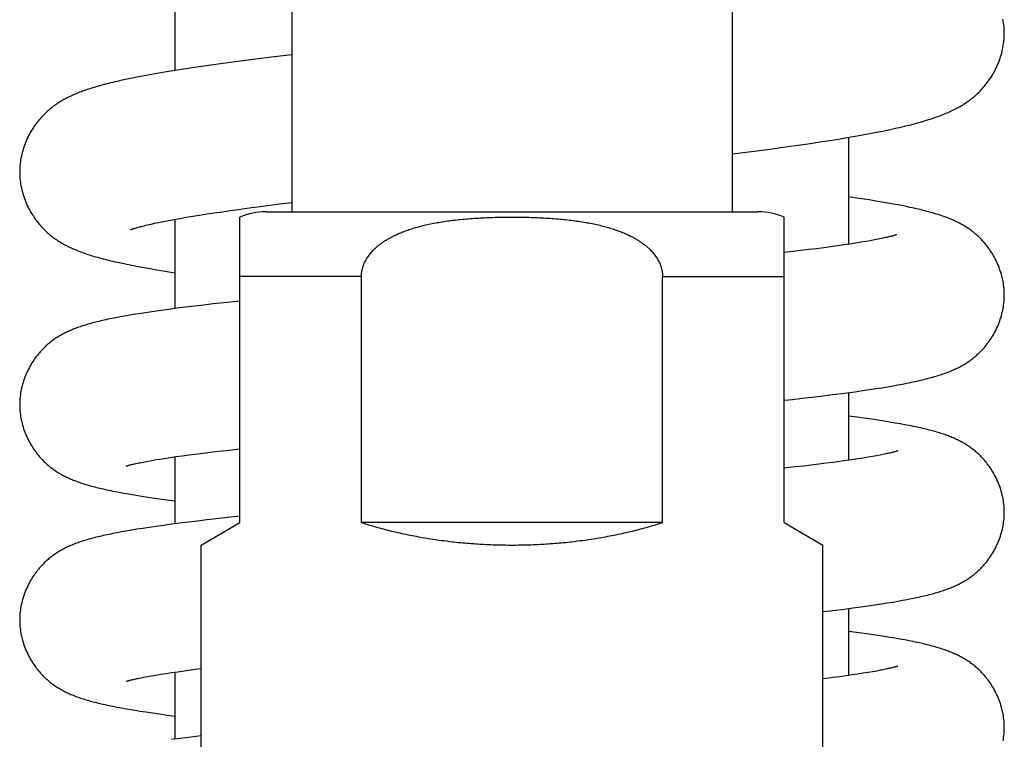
# Model space of a CAD drawing. Header units: millimetres. Extents: x 160 to 318, y 73 to 291.
# Tile 84 of 129: x 173 to 177, y 241 to 244. Entities that reach past the tile are written whole.
import ezdxf

# ---------------------------------------------------------------- set-up
doc = ezdxf.new("R2010")
doc.units = ezdxf.units.MM
doc.header["$LTSCALE"] = 30.734
doc.layers.get('0').update_dxf_attribs({"linetype": 'CONTINUOUS'})

msp = doc.modelspace()

# ---------------------------------------------------------------- linework, layer by layer
at = {"color": 7, "linetype": 'Continuous'}
for p, q in [((174.196, 268.6929), (174.196, 243.1372)), ((175.896, 268.6929), (175.896, 243.1372)), ((173.746, 243.6822), (173.746, 244.2617)), ((174.1178, 243.7334), (174.0569, 243.7258)), ((174.196, 243.7429), (174.1178, 243.7334)), ((173.8478, 243.6977), (173.8123, 243.6924)), ((173.8842, 243.7029), (173.8478, 243.6977)), ((173.9213, 243.708), (173.8842, 243.7029)), ((173.9591, 243.7131), (173.9213, 243.708)), ((173.9976, 243.7182), (173.9591, 243.7131)), ((174.0569, 243.7258), (173.9976, 243.7182)), ((173.6039, 243.6573), (173.5814, 243.6528)), ((173.6282, 243.6619), (173.6039, 243.6573)), ((173.6545, 243.6667), (173.6282, 243.6619)), ((173.6828, 243.6717), (173.6545, 243.6667)), ((173.7129, 243.6768), (173.6828, 243.6717)), ((173.7446, 243.682), (173.7129, 243.6768)), ((173.7778, 243.6872), (173.7446, 243.682)), ((173.8123, 243.6924), (173.7778, 243.6872)), ((173.5604, 243.6485), (173.5408, 243.6443)), ((173.5814, 243.6528), (173.5604, 243.6485)), ((176.339, 243.4231), (176.37, 243.4284)), ((176.37, 243.4284), (176.3991, 243.4336)), ((176.3991, 243.4336), (176.4265, 243.4387)), ((176.4265, 243.4387), (176.4522, 243.4436)), ((176.4522, 243.4436), (176.4765, 243.4484)), ((176.4765, 243.4484), (176.4994, 243.4532)), ((176.4994, 243.4532), (176.5211, 243.4579)), ((176.1209, 243.3899), (176.1592, 243.3953)), ((176.1592, 243.3953), (176.1971, 243.4008)), ((176.1971, 243.4008), (176.2346, 243.4064)), ((176.2346, 243.4064), (176.271, 243.412)), ((176.271, 243.412), (176.306, 243.4176)), ((176.306, 243.4176), (176.339, 243.4231)), ((176.346, 243.0116), (176.346, 243.4243)), ((175.896, 243.3604), (175.9386, 243.3658)), ((175.9386, 243.3658), (176.001, 243.3737)), ((176.001, 243.3737), (176.0417, 243.3791)), ((176.0417, 243.3791), (176.0817, 243.3845)), ((176.0817, 243.3845), (176.1209, 243.3899)), ((174.0754, 243.1576), (174.1115, 243.1623)), ((174.1115, 243.1623), (174.1485, 243.167)), ((174.1485, 243.167), (174.196, 243.1729)), ((176.3659, 243.1911), (176.346, 243.194)), ((176.396, 243.1867), (176.3659, 243.1911)), ((176.4238, 243.1824), (176.396, 243.1867)), ((176.4495, 243.1783), (176.4238, 243.1824)), ((176.4734, 243.1743), (176.4495, 243.1783)), ((176.4958, 243.1705), (176.4734, 243.1743)), ((176.5168, 243.1667), (176.4958, 243.1705)), ((176.5367, 243.163), (176.5168, 243.1667)), ((176.5555, 243.1593), (176.5367, 243.163)), ((173.8141, 243.1198), (173.8405, 243.1241)), ((173.8405, 243.1241), (173.8682, 243.1285)), ((173.8682, 243.1285), (173.897, 243.1328)), ((173.897, 243.1328), (173.9269, 243.1372)), ((173.9269, 243.1372), (173.958, 243.1417)), ((174.0066, 243.1485), (174.0404, 243.153)), ((174.0404, 243.153), (174.0754, 243.1576)), ((174.096, 243.1372), (175.996, 243.1372)), ((173.683, 243.0959), (173.7013, 243.0996)), ((173.7013, 243.0996), (173.7212, 243.1035)), ((173.7212, 243.1035), (173.7423, 243.1074)), ((173.7423, 243.1074), (173.7649, 243.1115)), ((173.746, 242.7634), (173.746, 243.1081)), ((173.7649, 243.1115), (173.7888, 243.1156)), ((173.7888, 243.1156), (173.8141, 243.1198)), ((173.996, 241.9372), (173.996, 243.1163)), ((176.096, 241.9372), (176.096, 243.1163)), ((176.3495, 243.0122), (176.3263, 243.0087)), ((176.3714, 243.0156), (176.3495, 243.0122)), ((176.3919, 243.0189), (176.3714, 243.0156)), ((176.4109, 243.0221), (176.3919, 243.0189)), ((176.4286, 243.0252), (176.4109, 243.0221)), ((176.4447, 243.0282), (176.4286, 243.0252)), ((176.1297, 242.9834), (176.096, 242.9796)), ((176.1611, 242.9871), (176.1297, 242.9834)), ((176.1915, 242.9908), (176.1611, 242.9871)), ((176.2208, 242.9944), (176.1915, 242.9908)), ((176.2489, 242.9981), (176.2208, 242.9944)), ((176.2759, 243.0017), (176.2489, 242.9981)), ((176.3017, 243.0052), (176.2759, 243.0017)), ((176.3263, 243.0087), (176.3017, 243.0052)), ((173.5475, 242.9368), (173.5658, 242.933)), ((173.5658, 242.933), (173.5849, 242.9292)), ((173.5849, 242.9292), (173.6051, 242.9254)), ((173.6051, 242.9254), (173.6265, 242.9215)), ((173.6265, 242.9215), (173.6492, 242.9174)), ((173.6492, 242.9174), (173.6735, 242.9133)), ((173.6735, 242.9133), (173.7001, 242.9089)), ((173.7001, 242.9089), (173.7293, 242.9043)), ((173.7293, 242.9043), (173.746, 242.9018)), ((174.465, 241.9372), (174.465, 242.8872)), ((175.6269, 241.9372), (175.6269, 242.8872)), ((173.9471, 242.787), (173.8921, 242.7809)), ((173.996, 242.7922), (173.9471, 242.787)), ((173.6147, 242.7448), (173.5924, 242.7412)), ((173.6387, 242.7485), (173.6147, 242.7448)), ((173.6645, 242.7522), (173.6387, 242.7485)), ((173.6921, 242.7561), (173.6645, 242.7522)), ((173.7216, 242.7602), (173.6921, 242.7561)), ((173.753, 242.7643), (173.7216, 242.7602)), ((173.7862, 242.7685), (173.753, 242.7643)), ((173.8207, 242.7727), (173.7862, 242.7685)), ((173.8561, 242.7768), (173.8207, 242.7727)), ((173.8921, 242.7809), (173.8561, 242.7768)), ((173.5174, 242.7279), (173.5015, 242.7248)), ((173.5342, 242.7311), (173.5174, 242.7279)), ((173.5522, 242.7344), (173.5342, 242.7311)), ((173.5716, 242.7378), (173.5522, 242.7344)), ((173.5924, 242.7412), (173.5716, 242.7378)), ((176.3393, 242.4382), (176.3699, 242.4424)), ((176.3699, 242.4424), (176.3985, 242.4464)), ((176.3985, 242.4464), (176.4251, 242.4503)), ((176.4251, 242.4503), (176.4498, 242.4541)), ((176.4498, 242.4541), (176.4729, 242.4578)), ((176.4729, 242.4578), (176.4947, 242.4614)), ((176.4947, 242.4614), (176.5152, 242.4649)), ((176.5152, 242.4649), (176.5346, 242.4684)), ((176.5346, 242.4684), (176.5529, 242.4718)), ((176.5529, 242.4718), (176.5702, 242.4752)), ((176.096, 242.4093), (176.1285, 242.4128)), ((176.1285, 242.4128), (176.166, 242.417)), ((176.166, 242.417), (176.2026, 242.4212)), ((176.2026, 242.4212), (176.2383, 242.4254)), ((176.2383, 242.4254), (176.2732, 242.4297)), ((176.2732, 242.4297), (176.307, 242.434)), ((176.307, 242.434), (176.3393, 242.4382)), ((176.346, 242.178), (176.346, 242.4391)), ((176.3765, 242.3439), (176.346, 242.3479)), ((176.4058, 242.3399), (176.3765, 242.3439)), ((176.4332, 242.336), (176.4058, 242.3399)), ((176.4587, 242.3322), (176.4332, 242.336)), ((176.4824, 242.3285), (176.4587, 242.3322)), ((176.5045, 242.325), (176.4824, 242.3285)), ((176.5251, 242.3215), (176.5045, 242.325)), ((176.5442, 242.3181), (176.5251, 242.3215)), ((176.562, 242.3149), (176.5442, 242.3181)), ((173.8814, 242.2089), (173.9113, 242.2124)), ((173.9113, 242.2124), (173.9424, 242.216)), ((173.9424, 242.216), (173.9745, 242.2196)), ((173.9745, 242.2196), (173.996, 242.2219)), ((173.6352, 242.1732), (173.6501, 242.1759)), ((173.6501, 242.1759), (173.6668, 242.1788)), ((173.6668, 242.1788), (173.6852, 242.1819)), ((173.6852, 242.1819), (173.705, 242.185)), ((173.705, 242.185), (173.7263, 242.1883)), ((173.7263, 242.1883), (173.749, 242.1916)), ((173.746, 241.9325), (173.746, 242.1911)), ((173.749, 242.1916), (173.773, 242.1949)), ((173.773, 242.1949), (173.7983, 242.1984)), ((173.7983, 242.1984), (173.8248, 242.2018)), ((173.8248, 242.2018), (173.8525, 242.2053)), ((173.8525, 242.2053), (173.8814, 242.2089)), ((176.3358, 242.1765), (176.3113, 242.1731)), ((176.359, 242.1799), (176.3358, 242.1765)), ((176.3808, 242.1832), (176.359, 242.1799)), ((176.4012, 242.1863), (176.3808, 242.1832)), ((176.4201, 242.1894), (176.4012, 242.1863)), ((176.4374, 242.1924), (176.4201, 242.1894)), ((176.4529, 242.1952), (176.4374, 242.1924)), ((176.4665, 242.1977), (176.4529, 242.1952)), ((173.6221, 242.1707), (173.6352, 242.1732)), ((176.1388, 242.1519), (176.096, 242.1472)), ((176.1704, 242.1555), (176.1388, 242.1519)), ((176.2009, 242.1591), (176.1704, 242.1555)), ((176.2303, 242.1627), (176.2009, 242.1591)), ((176.2585, 242.1662), (176.2303, 242.1627)), ((176.2855, 242.1697), (176.2585, 242.1662)), ((176.3113, 242.1731), (176.2855, 242.1697)), ((173.5298, 242.0543), (173.5476, 242.051)), ((173.5476, 242.051), (173.5667, 242.0476)), ((173.5667, 242.0476), (173.5873, 242.0442)), ((173.5873, 242.0442), (173.6094, 242.0406)), ((173.6094, 242.0406), (173.6332, 242.0369)), ((173.6332, 242.0369), (173.6587, 242.0331)), ((173.6587, 242.0331), (173.686, 242.0292)), ((173.686, 242.0292), (173.7153, 242.0252)), ((173.7153, 242.0252), (173.746, 242.0212)), ((173.8679, 241.9473), (173.8321, 241.9431)), ((173.9042, 241.9514), (173.8679, 241.9473)), ((173.9598, 241.9575), (173.9042, 241.9514)), ((173.996, 241.9613), (173.9598, 241.9575)), ((173.5984, 241.9113), (173.5771, 241.9078)), ((173.6213, 241.9149), (173.5984, 241.9113)), ((173.646, 241.9187), (173.6213, 241.9149)), ((173.6724, 241.9225), (173.646, 241.9187)), ((173.7007, 241.9265), (173.6724, 241.9225)), ((173.731, 241.9305), (173.7007, 241.9265)), ((173.7632, 241.9347), (173.731, 241.9305)), ((173.7971, 241.9389), (173.7632, 241.9347)), ((173.8321, 241.9431), (173.7971, 241.9389)), ((173.846, 241.8506), (173.996, 241.9372)), ((175.6269, 241.9372), (174.465, 241.9372)), ((176.096, 241.9372), (176.246, 241.8506)), ((173.5215, 241.8978), (173.5053, 241.8947)), ((173.5387, 241.9011), (173.5215, 241.8978)), ((173.5572, 241.9044), (173.5387, 241.9011)), ((173.5771, 241.9078), (173.5572, 241.9044)), ((173.846, 239.3372), (173.846, 241.8506)), ((176.246, 239.3372), (176.246, 241.8506)), ((176.5707, 241.6404), (176.5868, 241.6436)), ((176.3293, 241.6036), (176.3615, 241.6078)), ((176.346, 241.3471), (176.346, 241.6057)), ((176.3615, 241.6078), (176.3917, 241.6118)), ((176.3917, 241.6118), (176.42, 241.6158)), ((176.42, 241.6158), (176.4464, 241.6196)), ((176.4464, 241.6196), (176.471, 241.6234)), ((176.471, 241.6234), (176.4939, 241.627)), ((176.4939, 241.627), (176.5152, 241.6305)), ((176.5152, 241.6305), (176.535, 241.6339)), ((176.535, 241.6339), (176.5534, 241.6372)), ((176.5534, 241.6372), (176.5707, 241.6404)), ((176.2955, 241.5994), (176.3293, 241.6036)), ((176.376, 241.5131), (176.346, 241.517)), ((176.4053, 241.5091), (176.376, 241.5131)), ((176.4327, 241.5051), (176.4053, 241.5091)), ((176.4583, 241.5014), (176.4327, 241.5051)), ((176.4821, 241.4977), (176.4583, 241.5014)), ((176.5042, 241.4941), (176.4821, 241.4977)), ((176.5248, 241.4907), (176.5042, 241.4941)), ((176.544, 241.4873), (176.5248, 241.4907)), ((176.5619, 241.484), (176.544, 241.4873)), ((173.6255, 241.3405), (173.6392, 241.3431)), ((173.6392, 241.3431), (173.6547, 241.3459)), ((173.6547, 241.3459), (173.672, 241.3488)), ((173.672, 241.3488), (173.6909, 241.3519)), ((173.6909, 241.3519), (173.7113, 241.3551)), ((173.7113, 241.3551), (173.7332, 241.3584)), ((173.7332, 241.3584), (173.7564, 241.3617)), ((173.746, 241.1016), (173.746, 241.3602)), ((173.7564, 241.3617), (173.781, 241.3651)), ((173.781, 241.3651), (173.8068, 241.3686)), ((176.3117, 241.3423), (176.286, 241.3389)), ((176.3362, 241.3457), (176.3117, 241.3423)), ((176.3594, 241.3491), (176.3362, 241.3457)), ((176.3812, 241.3523), (176.3594, 241.3491)), ((176.4016, 241.3555), (176.3812, 241.3523)), ((176.4204, 241.3586), (176.4016, 241.3555)), ((176.4377, 241.3616), (176.4204, 241.3586)), ((176.4531, 241.3643), (176.4377, 241.3616)), ((176.4667, 241.3669), (176.4531, 241.3643)), ((173.5212, 241.225), (173.5384, 241.2218)), ((173.5384, 241.2218), (173.5568, 241.2185)), ((173.5568, 241.2185), (173.5766, 241.2151)), ((173.5766, 241.2151), (173.5979, 241.2116)), ((173.6328, 241.2061), (173.6583, 241.2023)), ((173.6583, 241.2023), (173.6856, 241.1984)), ((173.6856, 241.1984), (173.7148, 241.1944)), ((173.7148, 241.1944), (173.746, 241.1903)), ((173.846, 241.1139), (173.7977, 241.1081)), ((173.7639, 241.1039), (173.7316, 241.0997)), ((173.7977, 241.1081), (173.7639, 241.1039))]:
    msp.add_line(p, q, dxfattribs=at)
at = {"color": 9, "linetype": 'Continuous'}
for p, q in [((174.465, 242.8872), (173.996, 242.8872)), ((175.6269, 242.8872), (176.096, 242.8872))]:
    msp.add_line(p, q, dxfattribs=at)
at = {"color": 7, "linetype": 'Continuous'}
for points in [[(176.946, 243.8259), (176.9459, 243.8311), (176.9457, 243.838), (176.9453, 243.8449), (176.9448, 243.8519), (176.944, 243.859), (176.9431, 243.8661), (176.9421, 243.8733), (176.9408, 243.8804)], [(176.5211, 243.4579), (176.5315, 243.4602), (176.5417, 243.4625), (176.5515, 243.4648), (176.5612, 243.4671), (176.5706, 243.4694), (176.5798, 243.4717), (176.5888, 243.474), (176.5975, 243.4763), (176.6061, 243.4786), (176.6144, 243.4809), (176.6226, 243.4832), (176.6305, 243.4855), (176.6383, 243.4878), (176.6459, 243.4901), (176.6533, 243.4924), (176.6605, 243.4947), (176.6676, 243.497), (176.6745, 243.4993), (176.6812, 243.5016), (176.6878, 243.504), (176.6942, 243.5063), (176.7004, 243.5087), (176.7065, 243.511), (176.7124, 243.5134), (176.7182, 243.5158), (176.7239, 243.5181), (176.7294, 243.5205), (176.7348, 243.5229), (176.7401, 243.5254), (176.7453, 243.5278), (176.7504, 243.5303), (176.7555, 243.5328), (176.7605, 243.5354), (176.7654, 243.538), (176.7702, 243.5407), (176.775, 243.5434), (176.7797, 243.5461), (176.7843, 243.5489), (176.7889, 243.5518), (176.7935, 243.5547), (176.798, 243.5576), (176.8024, 243.5607), (176.8068, 243.5638), (176.8112, 243.567), (176.8155, 243.5702), (176.8197, 243.5735), (176.8239, 243.5768), (176.828, 243.5802), (176.8321, 243.5837), (176.8362, 243.5873), (176.8402, 243.591), (176.8443, 243.5948), (176.8483, 243.5988), (176.8524, 243.6028), (176.8564, 243.6071), (176.8605, 243.6114), (176.8645, 243.6159), (176.8685, 243.6206), (176.8725, 243.6253), (176.8764, 243.6303), (176.8803, 243.6353), (176.8841, 243.6405), (176.8879, 243.6458), (176.8916, 243.6513), (176.8953, 243.657), (176.8989, 243.6628), (176.9024, 243.6687), (176.9059, 243.6748), (176.9093, 243.6811), (176.9125, 243.6876), (176.9157, 243.6941), (176.9188, 243.7008), (176.9217, 243.7076), (176.9245, 243.7145), (176.9271, 243.7215), (176.9296, 243.7285), (176.9319, 243.7356), (176.934, 243.7427), (176.936, 243.7499), (176.9378, 243.7571), (176.9394, 243.7643), (176.9408, 243.7715), (176.9421, 243.7787), (176.9432, 243.7858), (176.9441, 243.793), (176.9448, 243.8), (176.9453, 243.8071), (176.9457, 243.814), (176.9459, 243.8209), (176.946, 243.8259)], [(173.5408, 243.6443), (173.5315, 243.6422), (173.5225, 243.6402), (173.5137, 243.6381), (173.5052, 243.6361), (173.4969, 243.6341), (173.4889, 243.6321), (173.4811, 243.6301), (173.4735, 243.6281), (173.466, 243.6262), (173.4588, 243.6242), (173.4517, 243.6222), (173.4448, 243.6203), (173.4381, 243.6183), (173.4315, 243.6163), (173.425, 243.6143), (173.4187, 243.6123), (173.4125, 243.6103), (173.4064, 243.6083), (173.4004, 243.6062), (173.3945, 243.6042), (173.3887, 243.6021), (173.383, 243.6), (173.3774, 243.5979), (173.3719, 243.5957), (173.3664, 243.5935), (173.3611, 243.5913), (173.3558, 243.589), (173.3506, 243.5867), (173.3455, 243.5844), (173.3405, 243.5821), (173.3355, 243.5797), (173.3307, 243.5773), (173.326, 243.5749), (173.3214, 243.5724), (173.3168, 243.57), (173.3124, 243.5675), (173.308, 243.565), (173.3037, 243.5624), (173.2995, 243.5598), (173.2953, 243.5571), (173.2911, 243.5543), (173.2869, 243.5515), (173.2828, 243.5487), (173.2788, 243.5457), (173.2747, 243.5428), (173.2708, 243.5397), (173.2669, 243.5366), (173.263, 243.5335), (173.2592, 243.5302), (173.2553, 243.5269), (173.2515, 243.5235), (173.2477, 243.5199), (173.2439, 243.5163), (173.24, 243.5125), (173.2362, 243.5086), (173.2324, 243.5045), (173.2285, 243.5003), (173.2247, 243.496), (173.2209, 243.4915), (173.2171, 243.4868), (173.2133, 243.4821), (173.2096, 243.4771), (173.2059, 243.4721), (173.2022, 243.4668), (173.1986, 243.4615), (173.195, 243.4559), (173.1915, 243.4503), (173.1881, 243.4444), (173.1848, 243.4384), (173.1815, 243.4323), (173.1783, 243.426), (173.1752, 243.4195), (173.1723, 243.413), (173.1694, 243.4063), (173.1668, 243.3996), (173.1642, 243.3928), (173.1618, 243.3859), (173.1596, 243.379), (173.1575, 243.372), (173.1556, 243.365), (173.1539, 243.3579), (173.1523, 243.3509), (173.1509, 243.3439), (173.1497, 243.3368), (173.1487, 243.3298), (173.1478, 243.3229), (173.1471, 243.316), (173.1466, 243.3091), (173.1462, 243.3023), (173.146, 243.2956), (173.146, 243.2906)], [(173.146, 243.2906), (173.146, 243.2858), (173.1462, 243.279), (173.1465, 243.2722), (173.1471, 243.2653), (173.1478, 243.2584), (173.1486, 243.2514), (173.1497, 243.2444), (173.1509, 243.2374), (173.1523, 243.2303), (173.1539, 243.2233), (173.1556, 243.2162), (173.1575, 243.2092), (173.1596, 243.2022), (173.1618, 243.1953), (173.1642, 243.1884), (173.1668, 243.1815), (173.1695, 243.1748), (173.1723, 243.1681), (173.1753, 243.1615), (173.1784, 243.1551), (173.1816, 243.1487), (173.1849, 243.1426), (173.1882, 243.1366), (173.1917, 243.1307), (173.1952, 243.125), (173.1988, 243.1194), (173.2024, 243.1141), (173.2061, 243.1088), (173.2098, 243.1037), (173.2136, 243.0988), (173.2174, 243.094), (173.2212, 243.0894), (173.225, 243.0849), (173.2289, 243.0805), (173.2327, 243.0763), (173.2366, 243.0722), (173.2405, 243.0683), (173.2443, 243.0645), (173.2481, 243.0609), (173.252, 243.0574), (173.2558, 243.054), (173.2596, 243.0506), (173.2635, 243.0474), (173.2674, 243.0442), (173.2714, 243.0411), (173.2754, 243.0381), (173.2794, 243.0351), (173.2835, 243.0321), (173.2877, 243.0293), (173.2919, 243.0265), (173.2961, 243.0237), (173.3003, 243.021), (173.3046, 243.0184), (173.3089, 243.0159), (173.3133, 243.0134), (173.3177, 243.0109), (173.3222, 243.0085), (173.3267, 243.0061), (173.3313, 243.0038), (173.3359, 243.0015), (173.3406, 242.9993), (173.3453, 242.9971), (173.3501, 242.9949), (173.355, 242.9928), (173.3599, 242.9907), (173.365, 242.9886), (173.3701, 242.9865), (173.3753, 242.9845), (173.3806, 242.9825), (173.3861, 242.9805), (173.3916, 242.9785), (173.3973, 242.9765), (173.4031, 242.9745), (173.409, 242.9725), (173.415, 242.9706), (173.4211, 242.9687), (173.4274, 242.9667), (173.4337, 242.9648), (173.4403, 242.9629), (173.4469, 242.961), (173.4537, 242.9591), (173.4606, 242.9573), (173.4677, 242.9554), (173.4749, 242.9535), (173.4823, 242.9517), (173.4899, 242.9498), (173.4976, 242.9479), (173.5055, 242.9461), (173.5135, 242.9442), (173.5218, 242.9423), (173.5302, 242.9405), (173.5475, 242.9368)], [(173.958, 243.1417), (173.9901, 243.1462), (174.0066, 243.1485)], [(176.946, 242.8152), (176.9459, 242.8201), (176.9457, 242.8268), (176.9454, 242.8335), (176.9448, 242.8402), (176.9442, 242.847), (176.9433, 242.8539), (176.9423, 242.8608), (176.9411, 242.8677), (176.9397, 242.8746), (176.9382, 242.8816), (176.9365, 242.8885), (176.9346, 242.8954), (176.9326, 242.9023), (176.9304, 242.9091), (176.928, 242.9159), (176.9255, 242.9226), (176.9229, 242.9293), (176.9201, 242.9359), (176.9172, 242.9424), (176.9142, 242.9487), (176.911, 242.9549), (176.9078, 242.961), (176.9045, 242.967), (176.9011, 242.9728), (176.8976, 242.9784), (176.8941, 242.9839), (176.8905, 242.9892), (176.8869, 242.9944), (176.8833, 242.9993), (176.8796, 243.0042), (176.8759, 243.0088), (176.8722, 243.0133), (176.8685, 243.0177), (176.8648, 243.0219), (176.8611, 243.026), (176.8574, 243.0299), (176.8536, 243.0338), (176.8499, 243.0374), (176.8462, 243.041), (176.8425, 243.0444), (176.8388, 243.0477), (176.8351, 243.0509), (176.8315, 243.054), (176.8278, 243.057), (176.8241, 243.0599), (176.8204, 243.0628), (176.8166, 243.0656), (176.8129, 243.0683), (176.809, 243.071), (176.8052, 243.0736), (176.8013, 243.0761), (176.7974, 243.0786), (176.7935, 243.081), (176.7895, 243.0834), (176.7856, 243.0857), (176.7815, 243.088), (176.7774, 243.0903), (176.7732, 243.0925), (176.769, 243.0947), (176.7647, 243.0968), (176.7603, 243.099), (176.7558, 243.1011), (176.7513, 243.1031), (176.7467, 243.1052), (176.742, 243.1072), (176.7373, 243.1091), (176.7325, 243.1111), (176.7276, 243.113), (176.7226, 243.1149), (176.7176, 243.1168), (176.7125, 243.1186), (176.7072, 243.1204), (176.7019, 243.1223), (176.6965, 243.124), (176.691, 243.1258), (176.6853, 243.1276), (176.6795, 243.1294), (176.6736, 243.1311), (176.6676, 243.1329), (176.6614, 243.1346), (176.6551, 243.1364), (176.6486, 243.1381), (176.642, 243.1398), (176.6352, 243.1416), (176.6282, 243.1433), (176.621, 243.1451), (176.6136, 243.1468), (176.606, 243.1486), (176.5982, 243.1503), (176.5901, 243.1521), (176.5818, 243.1539), (176.5733, 243.1557), (176.5555, 243.1593)], [(173.5736, 243.0674), (173.5736, 243.0674), (173.5738, 243.0675), (173.5742, 243.0676), (173.5747, 243.0678), (173.5754, 243.0681), (173.5763, 243.0685), (173.5773, 243.0688), (173.5786, 243.0693), (173.58, 243.0698), (173.5817, 243.0704), (173.5836, 243.071), (173.5857, 243.0717), (173.5881, 243.0725), (173.5907, 243.0733), (173.5935, 243.0742), (173.5967, 243.0751), (173.6001, 243.0761), (173.6037, 243.0772), (173.6077, 243.0783), (173.612, 243.0794), (173.6166, 243.0806), (173.6215, 243.0819), (173.6268, 243.0832), (173.6324, 243.0846), (173.6384, 243.086), (173.6447, 243.0875), (173.6515, 243.0891), (173.6587, 243.0907), (173.6663, 243.0924), (173.6745, 243.0941), (173.683, 243.0959)], [(176.5307, 243.0485), (176.5308, 243.0486), (176.5307, 243.0485), (176.5304, 243.0484), (176.53, 243.0483), (176.5294, 243.0481), (176.5287, 243.0478), (176.5278, 243.0475), (176.5267, 243.0472), (176.5254, 243.0468), (176.5239, 243.0463), (176.5222, 243.0458), (176.5204, 243.0452), (176.5182, 243.0446), (176.5159, 243.044), (176.5134, 243.0433), (176.5105, 243.0425), (176.5075, 243.0417), (176.5042, 243.0409), (176.5005, 243.04), (176.4966, 243.0391), (176.4924, 243.0381), (176.4879, 243.037), (176.4829, 243.0359), (176.4776, 243.0348), (176.4719, 243.0336), (176.4657, 243.0323), (176.4592, 243.031), (176.4522, 243.0296), (176.4447, 243.0282)], [(176.5702, 242.4752), (176.5786, 242.4769), (176.5867, 242.4786), (176.5946, 242.4803), (176.6023, 242.4819), (176.6099, 242.4836), (176.6172, 242.4853), (176.6244, 242.487), (176.6313, 242.4886), (176.6382, 242.4903), (176.6448, 242.492), (176.6513, 242.4937), (176.6576, 242.4954), (176.6638, 242.497), (176.6699, 242.4987), (176.6758, 242.5004), (176.6816, 242.5022), (176.6873, 242.5039), (176.6929, 242.5056), (176.6983, 242.5074), (176.7037, 242.5091), (176.7089, 242.5109), (176.7141, 242.5127), (176.7191, 242.5145), (176.7241, 242.5164), (176.729, 242.5182), (176.7338, 242.5201), (176.7386, 242.5221), (176.7432, 242.524), (176.7479, 242.526), (176.7524, 242.528), (176.7569, 242.5301), (176.7613, 242.5321), (176.7657, 242.5343), (176.77, 242.5364), (176.7742, 242.5386), (176.7784, 242.5408), (176.7825, 242.5431), (176.7865, 242.5453), (176.7905, 242.5477), (176.7944, 242.55), (176.7983, 242.5525), (176.8022, 242.5549), (176.806, 242.5575), (176.8098, 242.5601), (176.8136, 242.5627), (176.8174, 242.5655), (176.8211, 242.5682), (176.8248, 242.5711), (176.8284, 242.574), (176.8321, 242.577), (176.8358, 242.5801), (176.8394, 242.5833), (176.8431, 242.5866), (176.8468, 242.59), (176.8505, 242.5936), (176.8542, 242.5973), (176.8579, 242.6011), (176.8616, 242.6051), (176.8654, 242.6092), (176.8691, 242.6134), (176.8728, 242.6178), (176.8765, 242.6223), (176.8802, 242.627), (176.8838, 242.6318), (176.8874, 242.6368), (176.891, 242.642), (176.8946, 242.6473), (176.8981, 242.6528), (176.9015, 242.6584), (176.9049, 242.6642), (176.9082, 242.6702), (176.9114, 242.6763), (176.9145, 242.6825), (176.9175, 242.6888), (176.9204, 242.6953), (176.9232, 242.7019), (176.9258, 242.7085), (176.9283, 242.7152), (176.9306, 242.722), (176.9328, 242.7288), (176.9348, 242.7357), (176.9366, 242.7426), (176.9383, 242.7495), (176.9398, 242.7563), (176.9412, 242.7632), (176.9423, 242.7701), (176.9434, 242.7769), (176.9442, 242.7838), (176.9449, 242.7905), (176.9454, 242.7972), (176.9457, 242.8039), (176.9459, 242.8105), (176.946, 242.8152)], [(173.5015, 242.7248), (173.4939, 242.7232), (173.4866, 242.7217), (173.4794, 242.7201), (173.4723, 242.7186), (173.4655, 242.717), (173.4588, 242.7155), (173.4522, 242.7139), (173.4458, 242.7124), (173.4395, 242.7108), (173.4334, 242.7092), (173.4274, 242.7077), (173.4216, 242.7061), (173.4158, 242.7045), (173.4102, 242.7029), (173.4047, 242.7013), (173.3994, 242.6997), (173.3941, 242.6981), (173.3889, 242.6964), (173.3839, 242.6948), (173.3789, 242.6931), (173.374, 242.6914), (173.3693, 242.6897), (173.3646, 242.688), (173.36, 242.6863), (173.3554, 242.6845), (173.351, 242.6827), (173.3466, 242.6809), (173.3422, 242.6791), (173.3379, 242.6772), (173.3337, 242.6753), (173.3295, 242.6733), (173.3254, 242.6714), (173.3214, 242.6694), (173.3174, 242.6673), (173.3134, 242.6653), (173.3095, 242.6632), (173.3057, 242.6611), (173.3019, 242.6589), (173.2981, 242.6567), (173.2944, 242.6544), (173.2907, 242.6521), (173.287, 242.6497), (173.2834, 242.6473), (173.2797, 242.6448), (173.2761, 242.6422), (173.2725, 242.6396), (173.2689, 242.6369), (173.2654, 242.6341), (173.2618, 242.6313), (173.2582, 242.6283), (173.2547, 242.6253), (173.251, 242.6221), (173.2474, 242.6188), (173.2438, 242.6154), (173.2401, 242.6119), (173.2365, 242.6083), (173.2328, 242.6045), (173.2292, 242.6006), (173.2255, 242.5966), (173.2218, 242.5924), (173.2182, 242.588), (173.2146, 242.5836), (173.2109, 242.5789), (173.2073, 242.5741), (173.2037, 242.5691), (173.2002, 242.564), (173.1967, 242.5587), (173.1932, 242.5533), (173.1898, 242.5477), (173.1864, 242.5419), (173.1832, 242.536), (173.18, 242.5299), (173.1769, 242.5238), (173.174, 242.5175), (173.1711, 242.5111), (173.1684, 242.5046), (173.1658, 242.498), (173.1634, 242.4913), (173.1611, 242.4846), (173.159, 242.4779), (173.157, 242.4711), (173.1552, 242.4643), (173.1535, 242.4575), (173.152, 242.4507), (173.1507, 242.4439), (173.1495, 242.4371), (173.1485, 242.4303), (173.1477, 242.4236), (173.147, 242.4169), (173.1465, 242.4102), (173.1462, 242.4036), (173.146, 242.3971), (173.146, 242.3923)], [(173.146, 242.3923), (173.146, 242.3876), (173.1462, 242.381), (173.1465, 242.3744), (173.147, 242.3677), (173.1477, 242.361), (173.1485, 242.3542), (173.1495, 242.3474), (173.1507, 242.3405), (173.152, 242.3337), (173.1536, 242.3268), (173.1552, 242.32), (173.1571, 242.3131), (173.159, 242.3063), (173.1612, 242.2996), (173.1635, 242.2928), (173.166, 242.2862), (173.1686, 242.2796), (173.1713, 242.273), (173.1742, 242.2666), (173.1772, 242.2603), (173.1803, 242.2541), (173.1835, 242.248), (173.1868, 242.2421), (173.1901, 242.2363), (173.1936, 242.2307), (173.197, 242.2252), (173.2006, 242.2199), (173.2042, 242.2148), (173.2078, 242.2098), (173.2114, 242.205), (173.2151, 242.2004), (173.2187, 242.1959), (173.2224, 242.1915), (173.2261, 242.1874), (173.2297, 242.1833), (173.2334, 242.1794), (173.2371, 242.1757), (173.2408, 242.172), (173.2444, 242.1685), (173.2481, 242.1651), (173.2517, 242.1618), (173.2554, 242.1587), (173.259, 242.1556), (173.2625, 242.1527), (173.2661, 242.1498), (173.2697, 242.1471), (173.2733, 242.1444), (173.2769, 242.1418), (173.2806, 242.1392), (173.2842, 242.1367), (173.2879, 242.1343), (173.2916, 242.1319), (173.2954, 242.1296), (173.2991, 242.1273), (173.3029, 242.1251), (173.3067, 242.1229), (173.3106, 242.1208), (173.3145, 242.1187), (173.3185, 242.1166), (173.3225, 242.1146), (173.3266, 242.1126), (173.3308, 242.1106), (173.335, 242.1087), (173.3392, 242.1068), (173.3436, 242.1049), (173.3479, 242.1031), (173.3524, 242.1013), (173.3569, 242.0995), (173.3615, 242.0977), (173.3661, 242.096), (173.3709, 242.0943), (173.3757, 242.0926), (173.3806, 242.0909), (173.3857, 242.0892), (173.3908, 242.0875), (173.396, 242.0859), (173.4014, 242.0843), (173.4068, 242.0826), (173.4124, 242.081), (173.4181, 242.0794), (173.4239, 242.0778), (173.4298, 242.0762), (173.4359, 242.0747), (173.4421, 242.0731), (173.4485, 242.0715), (173.455, 242.07), (173.4616, 242.0684), (173.4685, 242.0668), (173.4754, 242.0653), (173.4826, 242.0637), (173.4899, 242.0622), (173.4974, 242.0606), (173.5051, 242.059), (173.5131, 242.0575), (173.5298, 242.0543)], [(176.946, 241.9768), (176.9459, 241.9817), (176.9457, 241.9882), (176.9454, 241.9949), (176.9449, 242.0016), (176.9442, 242.0083), (176.9433, 242.0151), (176.9423, 242.0219), (176.9412, 242.0287), (176.9398, 242.0356), (176.9383, 242.0424), (176.9366, 242.0493), (176.9348, 242.0561), (176.9328, 242.0629), (176.9307, 242.0697), (176.9283, 242.0764), (176.9259, 242.0831), (176.9233, 242.0897), (176.9205, 242.0962), (176.9176, 242.1026), (176.9147, 242.109), (176.9116, 242.1152), (176.9084, 242.1212), (176.9051, 242.1271), (176.9017, 242.1329), (176.8983, 242.1385), (176.8948, 242.144), (176.8912, 242.1493), (176.8877, 242.1544), (176.8841, 242.1594), (176.8804, 242.1642), (176.8768, 242.1688), (176.8731, 242.1733), (176.8694, 242.1776), (176.8658, 242.1818), (176.8621, 242.1859), (176.8584, 242.1898), (176.8548, 242.1935), (176.8511, 242.1972), (176.8474, 242.2007), (176.8437, 242.2041), (176.8401, 242.2074), (176.8365, 242.2105), (176.8329, 242.2135), (176.8293, 242.2165), (176.8257, 242.2193), (176.8221, 242.2221), (176.8185, 242.2248), (176.8149, 242.2274), (176.8113, 242.23), (176.8076, 242.2325), (176.8039, 242.2349), (176.8002, 242.2373), (176.7965, 242.2396), (176.7927, 242.2418), (176.789, 242.2441), (176.7851, 242.2462), (176.7813, 242.2484), (176.7773, 242.2505), (176.7733, 242.2525), (176.7693, 242.2546), (176.7652, 242.2565), (176.7611, 242.2585), (176.7569, 242.2605), (176.7526, 242.2624), (176.7483, 242.2642), (176.7439, 242.2661), (176.7394, 242.2679), (176.7349, 242.2697), (176.7303, 242.2714), (176.7257, 242.2732), (176.7209, 242.2749), (176.7161, 242.2766), (176.7112, 242.2783), (176.7061, 242.2799), (176.701, 242.2816), (176.6958, 242.2833), (176.6904, 242.2849), (176.685, 242.2865), (176.6794, 242.2881), (176.6737, 242.2897), (176.6679, 242.2913), (176.662, 242.2929), (176.6559, 242.2945), (176.6497, 242.296), (176.6433, 242.2976), (176.6368, 242.2992), (176.6301, 242.3007), (176.6233, 242.3023), (176.6164, 242.3039), (176.6092, 242.3054), (176.6019, 242.307), (176.5944, 242.3085), (176.5867, 242.3101), (176.5787, 242.3117), (176.562, 242.3149)], [(176.5356, 242.2141), (176.5356, 242.2141), (176.5354, 242.214), (176.5351, 242.2139), (176.5347, 242.2138), (176.534, 242.2136), (176.5332, 242.2133), (176.5322, 242.213), (176.531, 242.2126), (176.5297, 242.2122), (176.528, 242.2117), (176.5262, 242.2112), (176.5241, 242.2106), (176.5218, 242.21), (176.5193, 242.2093), (176.5164, 242.2086), (176.5133, 242.2078), (176.51, 242.207), (176.5063, 242.2061), (176.5024, 242.2052), (176.4982, 242.2043), (176.4937, 242.2033), (176.4889, 242.2023), (176.4838, 242.2012), (176.4784, 242.2001), (176.4727, 242.1989), (176.4665, 242.1977)], [(173.5563, 242.155), (173.5563, 242.155), (173.5564, 242.155), (173.5566, 242.1551), (173.557, 242.1553), (173.5576, 242.1555), (173.5583, 242.1557), (173.5593, 242.156), (173.5604, 242.1563), (173.5616, 242.1567), (173.5632, 242.1572), (173.5649, 242.1577), (173.5668, 242.1582), (173.569, 242.1588), (173.5715, 242.1595), (173.5742, 242.1602), (173.5771, 242.1609), (173.5803, 242.1617), (173.5838, 242.1625), (173.5876, 242.1634), (173.5916, 242.1644), (173.596, 242.1653), (173.6006, 242.1663), (173.6055, 242.1674), (173.6107, 242.1684), (173.6162, 242.1696), (173.6221, 242.1707)], [(176.5868, 241.6436), (176.5946, 241.6452), (176.6021, 241.6467), (176.6094, 241.6483), (176.6165, 241.6498), (176.6235, 241.6514), (176.6303, 241.653), (176.6369, 241.6545), (176.6434, 241.6561), (176.6498, 241.6576), (176.656, 241.6592), (176.6621, 241.6608), (176.668, 241.6624), (176.6738, 241.664), (176.6795, 241.6656), (176.6851, 241.6672), (176.6905, 241.6688), (176.6959, 241.6704), (176.7011, 241.6721), (176.7062, 241.6737), (176.7113, 241.6754), (176.7162, 241.6771), (176.721, 241.6788), (176.7258, 241.6805), (176.7304, 241.6823), (176.735, 241.684), (176.7395, 241.6858), (176.744, 241.6876), (176.7483, 241.6895), (176.7527, 241.6913), (176.7569, 241.6933), (176.7611, 241.6952), (176.7653, 241.6972), (176.7694, 241.6992), (176.7734, 241.7012), (176.7774, 241.7032), (176.7813, 241.7053), (176.7852, 241.7075), (176.789, 241.7097), (176.7928, 241.7119), (176.7966, 241.7141), (176.8003, 241.7164), (176.804, 241.7188), (176.8077, 241.7213), (176.8113, 241.7238), (176.815, 241.7263), (176.8186, 241.7289), (176.8222, 241.7316), (176.8258, 241.7344), (176.8294, 241.7372), (176.833, 241.7402), (176.8365, 241.7432), (176.8402, 241.7464), (176.8438, 241.7496), (176.8475, 241.753), (176.8512, 241.7566), (176.8548, 241.7602), (176.8585, 241.764), (176.8622, 241.7679), (176.8658, 241.7719), (176.8695, 241.7761), (176.8732, 241.7804), (176.8768, 241.7849), (176.8805, 241.7896), (176.8841, 241.7944), (176.8877, 241.7994), (176.8913, 241.8045), (176.8949, 241.8098), (176.8983, 241.8153), (176.9018, 241.8209), (176.9051, 241.8267), (176.9084, 241.8326), (176.9116, 241.8386), (176.9147, 241.8448), (176.9177, 241.8512), (176.9206, 241.8576), (176.9233, 241.8641), (176.9259, 241.8707), (176.9284, 241.8774), (176.9307, 241.8841), (176.9329, 241.8909), (176.9349, 241.8977), (176.9367, 241.9045), (176.9384, 241.9114), (176.9399, 241.9182), (176.9412, 241.9251), (176.9424, 241.9319), (176.9434, 241.9387), (176.9442, 241.9455), (176.9449, 241.9523), (176.9454, 241.9589), (176.9457, 241.9656), (176.9459, 241.9721), (176.946, 241.9768)], [(173.5053, 241.8947), (173.4976, 241.8931), (173.49, 241.8915), (173.4827, 241.89), (173.4756, 241.8884), (173.4686, 241.8869), (173.4618, 241.8853), (173.4551, 241.8837), (173.4486, 241.8822), (173.4423, 241.8806), (173.436, 241.879), (173.43, 241.8775), (173.424, 241.8759), (173.4182, 241.8743), (173.4125, 241.8727), (173.4069, 241.8711), (173.4015, 241.8694), (173.3961, 241.8678), (173.3909, 241.8662), (173.3858, 241.8645), (173.3807, 241.8628), (173.3758, 241.8611), (173.371, 241.8594), (173.3662, 241.8577), (173.3616, 241.856), (173.357, 241.8542), (173.3525, 241.8524), (173.348, 241.8506), (173.3436, 241.8488), (173.3393, 241.8469), (173.3351, 241.845), (173.3308, 241.8431), (173.3267, 241.8411), (173.3226, 241.8391), (173.3186, 241.8371), (173.3146, 241.835), (173.3107, 241.8329), (173.3068, 241.8308), (173.303, 241.8286), (173.2992, 241.8264), (173.2954, 241.8241), (173.2917, 241.8218), (173.288, 241.8195), (173.2843, 241.817), (173.2806, 241.8145), (173.277, 241.812), (173.2734, 241.8093), (173.2698, 241.8066), (173.2662, 241.8039), (173.2626, 241.801), (173.259, 241.7981), (173.2554, 241.7951), (173.2518, 241.7919), (173.2482, 241.7886), (173.2445, 241.7852), (173.2408, 241.7817), (173.2372, 241.7781), (173.2335, 241.7743), (173.2298, 241.7704), (173.2261, 241.7664), (173.2225, 241.7622), (173.2188, 241.7579), (173.2151, 241.7534), (173.2115, 241.7488), (173.2079, 241.7439), (173.2042, 241.739), (173.2007, 241.7338), (173.1971, 241.7285), (173.1936, 241.7231), (173.1902, 241.7175), (173.1868, 241.7117), (173.1835, 241.7058), (173.1803, 241.6997), (173.1772, 241.6935), (173.1743, 241.6872), (173.1714, 241.6808), (173.1686, 241.6742), (173.166, 241.6676), (173.1636, 241.661), (173.1613, 241.6542), (173.1591, 241.6475), (173.1571, 241.6407), (173.1553, 241.6338), (173.1536, 241.627), (173.1521, 241.6201), (173.1507, 241.6133), (173.1496, 241.6065), (173.1486, 241.5996), (173.1477, 241.5929), (173.147, 241.5861), (173.1465, 241.5794), (173.1462, 241.5728), (173.146, 241.5662), (173.146, 241.5614)], [(176.246, 241.5935), (176.2604, 241.5952), (176.2955, 241.5994)], [(173.146, 241.5614), (173.146, 241.5567), (173.1462, 241.5501), (173.1465, 241.5435), (173.147, 241.5368), (173.1477, 241.5301), (173.1485, 241.5233), (173.1495, 241.5165), (173.1507, 241.5096), (173.152, 241.5028), (173.1536, 241.4959), (173.1552, 241.4891), (173.1571, 241.4823), (173.159, 241.4755), (173.1612, 241.4687), (173.1635, 241.462), (173.166, 241.4553), (173.1686, 241.4487), (173.1713, 241.4421), (173.1742, 241.4357), (173.1772, 241.4294), (173.1803, 241.4232), (173.1835, 241.4171), (173.1868, 241.4112), (173.1901, 241.4054), (173.1936, 241.3998), (173.197, 241.3944), (173.2006, 241.389), (173.2042, 241.3839), (173.2078, 241.3789), (173.2114, 241.3741), (173.2151, 241.3695), (173.2187, 241.365), (173.2224, 241.3607), (173.2261, 241.3565), (173.2297, 241.3524), (173.2334, 241.3485), (173.2371, 241.3448), (173.2408, 241.3411), (173.2444, 241.3376), (173.2481, 241.3342), (173.2517, 241.3309), (173.2554, 241.3278), (173.259, 241.3247), (173.2625, 241.3218), (173.2661, 241.319), (173.2697, 241.3162), (173.2733, 241.3135), (173.2769, 241.3109), (173.2806, 241.3083), (173.2842, 241.3058), (173.2879, 241.3034), (173.2916, 241.301), (173.2954, 241.2987), (173.2991, 241.2964), (173.3029, 241.2942), (173.3067, 241.292), (173.3106, 241.2899), (173.3145, 241.2878), (173.3185, 241.2857), (173.3225, 241.2837), (173.3266, 241.2817), (173.3308, 241.2797), (173.335, 241.2778), (173.3392, 241.2759), (173.3436, 241.274), (173.3479, 241.2722), (173.3524, 241.2704), (173.3569, 241.2686), (173.3615, 241.2668), (173.3661, 241.2651), (173.3709, 241.2634), (173.3757, 241.2617), (173.3806, 241.26), (173.3857, 241.2583), (173.3908, 241.2566), (173.396, 241.255), (173.4014, 241.2534), (173.4068, 241.2518), (173.4124, 241.2501), (173.4181, 241.2485), (173.4239, 241.2469), (173.4298, 241.2454), (173.4359, 241.2438), (173.4421, 241.2422), (173.4484, 241.2406), (173.4549, 241.2391), (173.4616, 241.2375), (173.4684, 241.236), (173.4754, 241.2344), (173.4825, 241.2329), (173.4898, 241.2313), (173.4973, 241.2297), (173.505, 241.2282), (173.5212, 241.225)], [(176.946, 241.1459), (176.9459, 241.1508), (176.9457, 241.1574), (176.9454, 241.164), (176.9449, 241.1707), (176.9442, 241.1774), (176.9433, 241.1842), (176.9423, 241.191), (176.9412, 241.1978), (176.9398, 241.2047), (176.9383, 241.2115), (176.9366, 241.2184), (176.9348, 241.2252), (176.9328, 241.232), (176.9307, 241.2388), (176.9283, 241.2455), (176.9259, 241.2522), (176.9233, 241.2588), (176.9205, 241.2653), (176.9176, 241.2718), (176.9147, 241.2781), (176.9116, 241.2843), (176.9084, 241.2903), (176.9051, 241.2962), (176.9017, 241.302), (176.8983, 241.3076), (176.8948, 241.3131), (176.8912, 241.3184), (176.8877, 241.3235), (176.8841, 241.3285), (176.8804, 241.3333), (176.8768, 241.3379), (176.8731, 241.3424), (176.8694, 241.3468), (176.8658, 241.3509), (176.8621, 241.355), (176.8584, 241.3589), (176.8548, 241.3626), (176.8511, 241.3663), (176.8474, 241.3698), (176.8437, 241.3732), (176.8401, 241.3765), (176.8365, 241.3796), (176.8329, 241.3827), (176.8293, 241.3856), (176.8257, 241.3884), (176.8221, 241.3912), (176.8185, 241.3939), (176.8149, 241.3965), (176.8113, 241.3991), (176.8076, 241.4016), (176.8039, 241.404), (176.8002, 241.4064), (176.7965, 241.4087), (176.7927, 241.411), (176.789, 241.4132), (176.7851, 241.4153), (176.7813, 241.4175), (176.7773, 241.4196), (176.7733, 241.4216), (176.7693, 241.4237), (176.7652, 241.4257), (176.7611, 241.4276), (176.7569, 241.4296), (176.7526, 241.4315), (176.7483, 241.4333), (176.7439, 241.4352), (176.7394, 241.437), (176.7349, 241.4388), (176.7303, 241.4405), (176.7257, 241.4423), (176.7209, 241.444), (176.7161, 241.4457), (176.7112, 241.4474), (176.7061, 241.4491), (176.701, 241.4507), (176.6958, 241.4524), (176.6904, 241.454), (176.685, 241.4556), (176.6794, 241.4572), (176.6737, 241.4588), (176.6679, 241.4604), (176.6619, 241.462), (176.6558, 241.4636), (176.6496, 241.4652), (176.6433, 241.4667), (176.6367, 241.4683), (176.6301, 241.4699), (176.6233, 241.4714), (176.6163, 241.473), (176.6091, 241.4745), (176.6018, 241.4761), (176.5943, 241.4777), (176.5866, 241.4792), (176.5786, 241.4808), (176.5619, 241.484)], [(176.5356, 241.3832), (176.5356, 241.3832), (176.5354, 241.3832), (176.5351, 241.3831), (176.5347, 241.3829), (176.534, 241.3827), (176.5332, 241.3824), (176.5322, 241.3821), (176.531, 241.3817), (176.5297, 241.3813), (176.5281, 241.3809), (176.5262, 241.3803), (176.5242, 241.3798), (176.5218, 241.3791), (176.5193, 241.3785), (176.5165, 241.3777), (176.5134, 241.377), (176.51, 241.3761), (176.5064, 241.3753), (176.5025, 241.3744), (176.4983, 241.3734), (176.4938, 241.3724), (176.489, 241.3714), (176.484, 241.3703), (176.4786, 241.3692), (176.4728, 241.3681), (176.4667, 241.3669)], [(173.5563, 241.3241), (173.5563, 241.3241), (173.5565, 241.3242), (173.5568, 241.3243), (173.5573, 241.3244), (173.5579, 241.3247), (173.5587, 241.3249), (173.5597, 241.3252), (173.5609, 241.3256), (173.5623, 241.326), (173.5639, 241.3265), (173.5657, 241.327), (173.5678, 241.3276), (173.5701, 241.3282), (173.5727, 241.3289), (173.5755, 241.3296), (173.5786, 241.3304), (173.582, 241.3312), (173.5856, 241.3321), (173.5896, 241.333), (173.5938, 241.334), (173.5983, 241.3349), (173.6031, 241.336), (173.6082, 241.337), (173.6136, 241.3381), (173.6194, 241.3393), (173.6255, 241.3405)], [(173.8068, 241.3686), (173.8338, 241.3721), (173.846, 241.3736)], [(176.286, 241.3389), (176.259, 241.3354), (176.246, 241.3337)], [(173.5979, 241.2116), (173.6091, 241.2098), (173.6328, 241.2061)], [(176.9412, 241.0942), (176.9424, 241.101), (176.9434, 241.1078), (176.9442, 241.1146), (176.9449, 241.1214), (176.9454, 241.1281), (176.9457, 241.1347), (176.9459, 241.1412), (176.946, 241.1459)]]:
    msp.add_lwpolyline(points, dxfattribs=at)
for centre, start, end in [((174.096, 242.8872), 90, 113.5787), ((175.996, 242.8872), 66.4213, 90)]:
    msp.add_arc(centre, 0.25, start, end, dxfattribs=at)
for points, knots in [([(174.465, 242.8872), (174.465, 242.8894), (174.4651, 242.8939), (174.4657, 242.9006), (174.4666, 242.9073), (174.4679, 242.9141), (174.4697, 242.9209), (174.4718, 242.9277), (174.4743, 242.9345), (174.4773, 242.9414), (174.4808, 242.9483), (174.4847, 242.9553), (174.4892, 242.9623), (174.4942, 242.9694), (174.4998, 242.9765), (174.5061, 242.9837), (174.513, 242.9909), (174.5207, 242.9982), (174.5292, 243.0055), (174.5384, 243.0128), (174.5487, 243.0201), (174.5599, 243.0274), (174.5722, 243.0347), (174.5858, 243.0419), (174.6006, 243.0491), (174.6168, 243.0562), (174.6345, 243.0631), (174.6536, 243.0698), (174.6742, 243.0761), (174.6963, 243.0821), (174.7196, 243.0876), (174.7443, 243.0927), (174.7702, 243.0973), (174.7973, 243.1014), (174.8257, 243.105), (174.8551, 243.1081), (174.8854, 243.1107), (174.9166, 243.1127), (174.9483, 243.1143), (174.9806, 243.1155), (175.0132, 243.1161), (175.035, 243.1163), (175.046, 243.1163)], [0, 0, 0, 0, 0.0067022, 0.0134357, 0.02022, 0.0270789, 0.0340577, 0.0411804, 0.048466, 0.0559569, 0.0636894, 0.071688, 0.0799981, 0.0886636, 0.0977264, 0.107231, 0.1172157, 0.1277481, 0.1388838, 0.1506707, 0.163194, 0.1765566, 0.1908448, 0.2061553, 0.2225983, 0.2402571, 0.2592104, 0.2794804, 0.3010677, 0.3239187, 0.3479405, 0.3731132, 0.3994328, 0.4268881, 0.4554619, 0.4850759, 0.5155854, 0.5468409, 0.5786993, 0.6110252, 0.6436729, 0.6764956, 0.6764956, 0.6764956, 0.6764956]), ([(175.046, 243.1163), (175.0569, 243.1163), (175.0788, 243.1161), (175.1116, 243.1155), (175.1439, 243.1143), (175.1758, 243.1127), (175.207, 243.1106), (175.2375, 243.108), (175.267, 243.1049), (175.2954, 243.1013), (175.3227, 243.0971), (175.3487, 243.0925), (175.3733, 243.0874), (175.3966, 243.0819), (175.4184, 243.0759), (175.439, 243.0695), (175.4581, 243.0629), (175.4757, 243.0559), (175.4919, 243.0489), (175.5067, 243.0417), (175.5202, 243.0344), (175.5324, 243.0271), (175.5436, 243.0198), (175.5538, 243.0125), (175.5631, 243.0052), (175.5715, 242.998), (175.5791, 242.9907), (175.586, 242.9835), (175.5922, 242.9763), (175.5978, 242.9692), (175.6028, 242.9621), (175.6073, 242.9551), (175.6112, 242.9482), (175.6146, 242.9412), (175.6176, 242.9344), (175.6202, 242.9275), (175.6223, 242.9208), (175.624, 242.914), (175.6253, 242.9073), (175.6262, 242.9006), (175.6268, 242.8939), (175.6269, 242.8894), (175.6269, 242.8872)], [0, 0, 0, 0, 0.0329553, 0.0657229, 0.0981585, 0.1301208, 0.1614754, 0.1920766, 0.2217802, 0.2504747, 0.2780685, 0.3044719, 0.3296238, 0.3535325, 0.376212, 0.3976852, 0.4179558, 0.436925, 0.4545547, 0.470936, 0.4861873, 0.5004232, 0.513738, 0.5262427, 0.5380084, 0.5490983, 0.5595957, 0.5695582, 0.5790272, 0.5880579, 0.5967122, 0.6050164, 0.613, 0.6207038, 0.6281764, 0.6354418, 0.6425374, 0.6494975, 0.6563406, 0.6631019, 0.669814, 0.6764956, 0.6764956, 0.6764956, 0.6764956]), ([(174.465, 241.9372), (174.4752, 241.9339), (174.4956, 241.9276), (174.5265, 241.9187), (174.5576, 241.9104), (174.5891, 241.9026), (174.6207, 241.8954), (174.6526, 241.8887), (174.6847, 241.8826), (174.717, 241.877), (174.7495, 241.8719), (174.7821, 241.8674), (174.8148, 241.8634), (174.8476, 241.86), (174.8805, 241.8571), (174.9135, 241.8547), (174.9466, 241.8529), (174.9797, 241.8515), (175.0128, 241.8507), (175.0349, 241.8506), (175.046, 241.8506)], [0, 0, 0, 0, 0.0319781, 0.0641086, 0.0963649, 0.1287461, 0.1612468, 0.1938402, 0.2265245, 0.2592977, 0.2921348, 0.3250375, 0.3580037, 0.3910089, 0.4240549, 0.4571421, 0.4902468, 0.5233718, 0.556518, 0.5896619, 0.5896619, 0.5896619, 0.5896619]), ([(175.046, 241.8506), (175.057, 241.8506), (175.0791, 241.8507), (175.1122, 241.8515), (175.1453, 241.8529), (175.1784, 241.8547), (175.2114, 241.8571), (175.2443, 241.86), (175.2771, 241.8634), (175.3098, 241.8674), (175.3424, 241.8719), (175.3749, 241.877), (175.4072, 241.8826), (175.4393, 241.8887), (175.4712, 241.8954), (175.5029, 241.9026), (175.5343, 241.9104), (175.5655, 241.9187), (175.5963, 241.9276), (175.6167, 241.9339), (175.6269, 241.9372)], [0, 0, 0, 0, 0.0331439, 0.0662901, 0.0994151, 0.1325198, 0.165607, 0.1986531, 0.2316582, 0.2646244, 0.2975271, 0.3303642, 0.3631375, 0.3958217, 0.4284151, 0.4609158, 0.493297, 0.5255533, 0.5576838, 0.5896619, 0.5896619, 0.5896619, 0.5896619])]:
    msp.add_open_spline(points, degree=3, knots=knots, dxfattribs=at)

doc.saveas('drawing.dxf')
